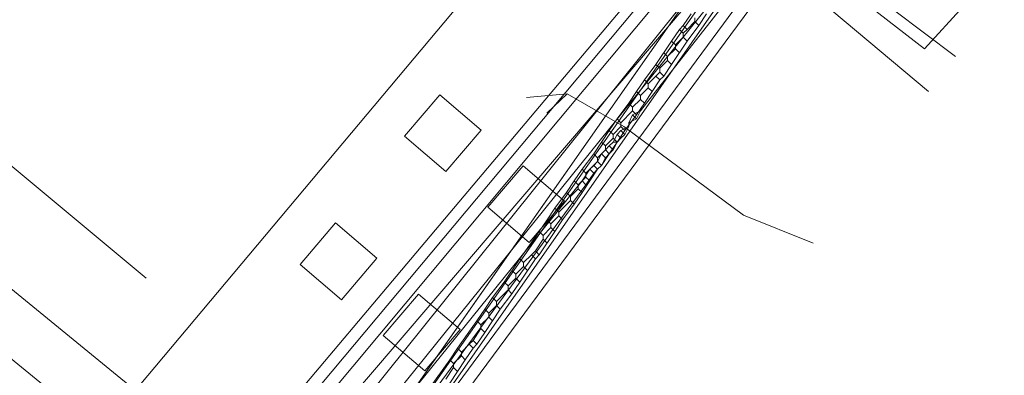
# Model space of a CAD drawing. Header units: metres. Extents: x 92810 to 93633, y 464687 to 465459.
# Tile 84 of 256: x 93176 to 93194, y 464706 to 464713. Entities that reach past the tile are written whole.
import ezdxf
from ezdxf.lldxf.tags import DXFTag

# ---------------------------------------------------------------- set-up
doc = ezdxf.new("R2010")
doc.units = ezdxf.units.M
for name, color, linetype, lineweight, transparency in [('B-OI-KL-DATA_KPN-G', 90, 'SI_B_DATA_KPN', 18, 0.4), ('B-OI-KL-DATA_PRORAIL-G', 90, 'SI_B_DATA_PRORAIL', 18, 0.4), ('B-OI-KL-ET_LS_LIANDER-G', 190, 'SI_B_ET_LS_LIANDER', 18, 0.4), ('B-OI-KL-ET_LS_PRORAIL-G', 190, 'SI_B_ET_LS_PRORAIL', 18, 0.4), ('B-OI-KL-ET_MS_LIANDER-G', 130, 'SI_B_ET_MS_LIANDER', 18, 0.4), ('B-OI-KL-ET_MS_PRORAIL-G', 130, 'SI_B_ET_MS_PRORAIL', 18, 0.4), ('B-OI-KL-GAS_LD_LIANDER-G', 30, 'SI_B_GAS_LD_LIANDER', 18, 0.4), ('B-WE-KL-ET_LS-G', 190, 'KL-LS-N', 18, 0.4)]:
    doc.layers.add(name, color=color, linetype=linetype, lineweight=lineweight, transparency=transparency)
doc.styles.get("Standard").update_dxf_attribs({"font": 'isocp.shx'})
tags = doc.linetypes.add('KL-LS-N', pattern='A,4,-1,[103,NLCS.SHX,S=0.75,R=0,X=0,Y=0],-1,4,-1,["L",Standard,S=1,R=0,X=0,Y=-0.5],-2', length=13).pattern_tags.tags
tags[18] = DXFTag(74, 10)
doc.linetypes.add('SI_B_DATA_KPN', pattern='A,5,-2,["KPN",Standard,S=1.5,R=0,X=-0.51,Y=-0.75],-8', length=15)
doc.linetypes.add('SI_B_DATA_PRORAIL', pattern='A,5,-2,["PRO-DATA",Standard,S=1.5,R=0,X=-0.51,Y=-0.75],-13', length=20)
doc.linetypes.add('SI_B_ET_LS_LIANDER', pattern='A,5,-2,["LI-LS",Standard,S=1.5,R=0,X=-0.51,Y=-0.75],-10', length=17)
doc.linetypes.add('SI_B_ET_LS_PRORAIL', pattern='A,5,-2,["PRO-LS",Standard,S=1.5,R=0,X=-0.51,Y=-0.75],-11', length=18)
doc.linetypes.add('SI_B_ET_MS_LIANDER', pattern='A,5,-2,["LI-MS",Standard,S=1.5,R=0,X=-0.51,Y=-0.75],-10', length=17)
doc.linetypes.add('SI_B_ET_MS_PRORAIL', pattern='A,5,-2,["PRO-MS",Standard,S=1.5,R=0,X=-0.51,Y=-0.75],-11', length=18)
doc.linetypes.add('SI_B_GAS_LD_LIANDER', pattern='A,5,-2,["LI-G-LD",Standard,S=1.5,R=0,X=-0.51,Y=-0.75],-11', length=18)

msp = doc.modelspace()

# ---------------------------------------------------------------- linework, layer by layer
at = {"layer": 'B-OI-KL-DATA_KPN-G', "flags": 128}
for points in [[(93188.964, 464715.25), (93175.25, 464698.964), (93175.393, 464698.821)], [(93190.679, 464715.25), (93193.25, 464713.393), (93193.393, 464713.107), (93192.679, 464712.321), (93190.107, 464714.321)], [(93189.179, 464715.036), (93189.036, 464715.036), (93188.964, 464714.964), (93175.464, 464698.821)], [(93189.25, 464714.964), (93175.607, 464698.607), (93175.464, 464698.75)], [(93189.607, 464714.679), (93189.464, 464714.679), (93176.179, 464698.107), (93176.321, 464697.893)], [(93189.393, 464713.964), (93176.464, 464697.893)], [(93189.679, 464713.75), (93189.893, 464713.607), (93189.821, 464713.536), (93178.893, 464698.75), (93178.75, 464698.893)], [(93189.321, 464713.393), (93189.321, 464713.179), (93189.179, 464713.036), (93178.75, 464698.893)], [(93189.25, 464713.464), (93187.464, 464711.179)], [(93187.464, 464711.179), (93187.321, 464711.107)], [(93187.464, 464711.179), (93187.393, 464711.036)], [(93187.321, 464711.107), (93187.25, 464710.964)], [(93187.393, 464711.036), (93187.25, 464710.964)], [(93187.25, 464710.964), (93187.25, 464710.893)], [(93187.321, 464711.107), (93187.393, 464711.036)], [(93187.107, 464710.821), (93187.036, 464710.75)], [(93187.25, 464710.893), (93187.107, 464710.821)], [(93187.107, 464710.821), (93187.179, 464710.75)], [(93187.25, 464710.893), (93187.179, 464710.75)], [(93186.964, 464710.607), (93186.893, 464710.536)], [(93187.036, 464710.75), (93186.964, 464710.607)], [(93186.964, 464710.607), (93187.036, 464710.607)], [(93187.036, 464710.607), (93186.964, 464710.464)], [(93187.036, 464710.75), (93187.107, 464710.679)], [(93187.107, 464710.679), (93187.036, 464710.607)], [(93187.179, 464710.75), (93187.107, 464710.679)], [(93186.821, 464710.464), (93186.75, 464710.393)], [(93186.893, 464710.536), (93186.821, 464710.464)], [(93186.821, 464710.464), (93186.893, 464710.393)], [(93186.893, 464710.536), (93186.964, 464710.464)], [(93186.964, 464710.464), (93186.893, 464710.393)], [(93186.679, 464710.25), (93186.607, 464710.179)], [(93186.75, 464710.393), (93186.679, 464710.25)], [(93186.679, 464710.25), (93186.75, 464710.179)], [(93186.75, 464710.393), (93186.821, 464710.321)], [(93186.821, 464710.321), (93186.75, 464710.179)], [(93186.893, 464710.393), (93186.821, 464710.321)], [(93186.536, 464710.107), (93186.393, 464709.893)], [(93186.607, 464710.179), (93186.536, 464710.107)], [(93186.536, 464710.107), (93186.607, 464710.036)], [(93186.607, 464710.179), (93186.679, 464710.107)], [(93186.679, 464710.107), (93186.607, 464710.036)], [(93186.75, 464710.179), (93186.679, 464710.107)], [(93186.393, 464709.893), (93176.607, 464697.75), (93176.464, 464697.893)], [(93186.393, 464709.893), (93186.464, 464709.821)], [(93186.607, 464710.036), (93186.464, 464709.821)], [(93186.464, 464709.821), (93178.536, 464699.036), (93178.679, 464698.893)]]:
    msp.add_lwpolyline(points, dxfattribs=at)
at = {"layer": 'B-OI-KL-DATA_PRORAIL-G', "flags": 128}
msp.add_lwpolyline([(93289.964, 464838.607), (93286.393, 464834.179), (93280.821, 464827.321), (93279.75, 464826.107), (93232.75, 464769.607), (93224.107, 464759.321), (93210.036, 464742.393), (93208.536, 464740.679), (93198.893, 464729.107), (93198.607, 464728.893), (93196.75, 464728.75), (93196.679, 464728.679), (93194.179, 464725.607), (93193.75, 464725.179), (93189.607, 464720.393), (93189.464, 464719.536), (93189.321, 464719.321), (93172.25, 464698.964), (93164.464, 464689.607), (93164.107, 464689.107), (93164.107, 464688.964), (93163.821, 464688.964)], dxfattribs=at)
at = {"layer": 'B-OI-KL-ET_LS_LIANDER-G'}
for p, q in [((93126.75, 464751.179), (93178.393, 464708.107)), ((93190.036, 464715.679), (93177.536, 464697.821)), ((93190.25, 464715.536), (93177.679, 464697.607)), ((93190.321, 464715.179), (93177.893, 464697.393))]:
    msp.add_line(p, q, dxfattribs=at)
at = {"layer": 'B-OI-KL-ET_LS_PRORAIL-G', "flags": 128}
msp.add_lwpolyline([(93289.964, 464838.607), (93286.393, 464834.179), (93280.821, 464827.321), (93279.75, 464826.107), (93232.75, 464769.607), (93224.107, 464759.321), (93210.036, 464742.393), (93208.536, 464740.679), (93198.893, 464729.107), (93198.607, 464728.893), (93196.75, 464728.75), (93196.679, 464728.679), (93194.179, 464725.607), (93193.75, 464725.179), (93189.607, 464720.393), (93189.464, 464719.536), (93189.321, 464719.321), (93172.25, 464698.964), (93164.464, 464689.607), (93164.107, 464689.107), (93164.107, 464688.964), (93163.821, 464688.964)], dxfattribs=at)
at = {"layer": 'B-OI-KL-ET_MS_LIANDER-G'}
for p, q in [((93188.036, 464712.464), (93187.75, 464712.036)), ((93188.321, 464712.464), (93188.036, 464712.036)), ((93186.679, 464710.25), (93186.464, 464710.036)), ((93185.893, 464708.964), (93185.607, 464708.536)), ((93185.25, 464708.464), (93184.964, 464708.036)), ((93185.536, 464708.464), (93185.25, 464708.036))]:
    msp.add_line(p, q, dxfattribs=at)
at = {"layer": 'B-OI-KL-ET_MS_LIANDER-G', "flags": 128}
for points in [[(93190.179, 464715.607), (93190.036, 464715.679), (93177.536, 464697.821), (93177.607, 464697.607)], [(93188.393, 464712.964), (93188.25, 464712.75)], [(93188.679, 464712.964), (93188.536, 464712.75)], [(93188.25, 464712.75), (93188.179, 464712.679)], [(93188.25, 464712.75), (93188.321, 464712.679)], [(93188.464, 464712.821), (93188.321, 464712.679)], [(93188.536, 464712.75), (93188.321, 464712.464)], [(93188.464, 464712.893), (93188.464, 464712.821)], [(93188.464, 464712.821), (93188.536, 464712.75)], [(93188.179, 464712.679), (93188.036, 464712.464)], [(93188.179, 464712.679), (93188.25, 464712.607)], [(93188.321, 464712.679), (93188.25, 464712.607)], [(93188.25, 464712.607), (93188.25, 464712.536)], [(93188.036, 464712.464), (93188.107, 464712.393)], [(93188.25, 464712.536), (93188.107, 464712.393)], [(93188.107, 464712.393), (93188.107, 464712.321)], [(93188.25, 464712.536), (93188.321, 464712.464)], [(93187.893, 464712.25), (93187.964, 464712.179)], [(93188.107, 464712.321), (93187.964, 464712.179)], [(93188.107, 464712.321), (93188.179, 464712.25)], [(93187.75, 464712.036), (93187.536, 464711.75)], [(93187.75, 464712.036), (93187.821, 464711.964)], [(93187.964, 464712.107), (93187.821, 464711.964)], [(93188.036, 464712.036), (93187.893, 464711.821)], [(93187.964, 464712.179), (93187.964, 464712.107)], [(93187.964, 464712.107), (93188.036, 464712.036)], [(93187.821, 464711.893), (93187.75, 464711.821)], [(93187.821, 464711.964), (93187.821, 464711.893)], [(93187.821, 464711.893), (93187.893, 464711.821)], [(93187.536, 464711.75), (93187.393, 464711.536)], [(93187.536, 464711.75), (93187.607, 464711.679)], [(93187.75, 464711.821), (93187.607, 464711.679)], [(93187.607, 464711.679), (93187.607, 464711.607)], [(93187.821, 464711.75), (93187.679, 464711.536)], [(93187.75, 464711.821), (93187.821, 464711.75)], [(93187.893, 464711.821), (93187.821, 464711.75)], [(93187.393, 464711.536), (93187.25, 464711.321)], [(93187.393, 464711.536), (93187.464, 464711.464)], [(93187.607, 464711.607), (93187.464, 464711.464)], [(93187.679, 464711.536), (93187.536, 464711.321)], [(93187.607, 464711.607), (93187.679, 464711.536)], [(93187.25, 464711.321), (93187.036, 464711.036)], [(93187.25, 464711.321), (93187.321, 464711.25)], [(93187.464, 464711.393), (93187.321, 464711.25)], [(93187.536, 464711.321), (93187.393, 464711.107)], [(93187.464, 464711.464), (93187.464, 464711.393)], [(93187.464, 464711.393), (93187.536, 464711.321)], [(93187.321, 464711.179), (93187.107, 464710.964)], [(93187.321, 464711.25), (93187.321, 464711.179)], [(93187.321, 464711.179), (93187.393, 464711.107)], [(93187.036, 464711.036), (93186.893, 464710.821)], [(93187.036, 464711.036), (93187.107, 464710.964)], [(93187.107, 464710.964), (93187.107, 464710.893)], [(93187.393, 464711.107), (93187.179, 464710.821)], [(93186.893, 464710.821), (93186.75, 464710.607)], [(93186.893, 464710.821), (93186.964, 464710.75)], [(93187.107, 464710.893), (93186.964, 464710.75)], [(93187.179, 464710.821), (93187.036, 464710.607)], [(93187.107, 464710.893), (93187.179, 464710.821)], [(93186.75, 464710.607), (93186.607, 464710.393)], [(93186.75, 464710.607), (93186.821, 464710.536)], [(93186.964, 464710.679), (93186.821, 464710.536)], [(93187.036, 464710.607), (93186.893, 464710.393)], [(93186.964, 464710.75), (93186.964, 464710.679)], [(93186.964, 464710.679), (93187.036, 464710.607)], [(93186.821, 464710.464), (93186.679, 464710.321)], [(93186.821, 464710.536), (93186.821, 464710.464)], [(93186.821, 464710.464), (93186.893, 464710.393)], [(93186.607, 464710.393), (93186.393, 464710.107)], [(93186.607, 464710.393), (93186.679, 464710.321)], [(93186.679, 464710.321), (93186.679, 464710.25)], [(93186.679, 464710.25), (93186.75, 464710.179)], [(93186.893, 464710.393), (93186.75, 464710.179)], [(93186.393, 464710.107), (93186.25, 464709.893)], [(93186.393, 464710.107), (93186.464, 464710.036)], [(93186.679, 464710.107), (93186.536, 464709.893)], [(93186.607, 464710.179), (93186.679, 464710.107)], [(93186.75, 464710.179), (93186.679, 464710.107)], [(93186.25, 464709.893), (93186.107, 464709.679)], [(93186.25, 464709.893), (93186.321, 464709.821)], [(93186.464, 464709.964), (93186.321, 464709.821)], [(93186.536, 464709.893), (93186.393, 464709.679)], [(93186.464, 464710.036), (93186.464, 464709.964)], [(93186.464, 464709.964), (93186.536, 464709.893)], [(93186.107, 464709.679), (93185.893, 464709.393)], [(93186.107, 464709.679), (93186.179, 464709.607)], [(93186.321, 464709.75), (93186.179, 464709.607)], [(93186.393, 464709.679), (93186.25, 464709.464)], [(93186.321, 464709.821), (93186.321, 464709.75)], [(93186.321, 464709.75), (93186.393, 464709.679)], [(93186.179, 464709.536), (93185.964, 464709.321)], [(93186.179, 464709.607), (93186.179, 464709.536)], [(93186.179, 464709.536), (93186.25, 464709.464)], [(93185.893, 464709.393), (93185.75, 464709.179)], [(93185.893, 464709.393), (93185.964, 464709.321)], [(93185.964, 464709.321), (93185.964, 464709.25)], [(93186.25, 464709.464), (93186.036, 464709.179)], [(93185.75, 464709.179), (93185.607, 464708.964)], [(93185.75, 464709.179), (93185.821, 464709.107)], [(93185.964, 464709.25), (93185.821, 464709.107)], [(93186.036, 464709.179), (93185.893, 464708.964)], [(93185.964, 464709.25), (93186.036, 464709.179)], [(93185.607, 464708.964), (93185.25, 464708.464)], [(93185.607, 464708.964), (93185.679, 464708.893)], [(93185.821, 464709.036), (93185.679, 464708.893)], [(93185.821, 464709.107), (93185.821, 464709.036)], [(93185.821, 464709.036), (93185.893, 464708.964)], [(93185.679, 464708.821), (93185.536, 464708.607)], [(93185.679, 464708.893), (93185.679, 464708.821)], [(93185.679, 464708.821), (93185.75, 464708.75)], [(93185.536, 464708.607), (93185.464, 464708.536)], [(93185.536, 464708.607), (93185.607, 464708.536)], [(93185.25, 464708.464), (93185.321, 464708.393)], [(93185.464, 464708.536), (93185.321, 464708.393)], [(93185.464, 464708.536), (93185.536, 464708.464)], [(93185.607, 464708.536), (93185.536, 464708.464)], [(93185.107, 464708.25), (93185.179, 464708.179)], [(93185.321, 464708.321), (93185.179, 464708.179)], [(93185.321, 464708.393), (93185.321, 464708.321)], [(93185.321, 464708.321), (93185.393, 464708.25)], [(93185.179, 464708.107), (93185.036, 464707.964)], [(93185.179, 464708.179), (93185.179, 464708.107)], [(93185.179, 464708.107), (93185.25, 464708.036)], [(93184.964, 464708.036), (93184.75, 464707.75)], [(93185.036, 464707.893), (93184.821, 464707.679)], [(93184.964, 464708.036), (93185.036, 464707.964)], [(93185.036, 464707.964), (93185.036, 464707.893)], [(93185.036, 464707.893), (93185.107, 464707.821)], [(93185.25, 464708.036), (93185.107, 464707.821)], [(93184.75, 464707.75), (93184.607, 464707.536)], [(93184.75, 464707.75), (93184.821, 464707.679)], [(93185.107, 464707.821), (93184.893, 464707.536)], [(93184.607, 464707.536), (93184.464, 464707.321)], [(93184.607, 464707.536), (93184.679, 464707.464)], [(93184.821, 464707.607), (93184.679, 464707.464)], [(93184.893, 464707.536), (93184.75, 464707.321)], [(93184.821, 464707.679), (93184.821, 464707.607)], [(93184.821, 464707.607), (93184.893, 464707.536)], [(93184.679, 464707.393), (93184.536, 464707.25)], [(93184.679, 464707.464), (93184.679, 464707.393)], [(93184.679, 464707.393), (93184.75, 464707.321)], [(93184.464, 464707.321), (93184.107, 464706.821)], [(93184.536, 464707.179), (93184.393, 464706.964)], [(93184.464, 464707.321), (93184.536, 464707.25)], [(93184.536, 464707.25), (93184.536, 464707.179)], [(93184.536, 464707.179), (93184.607, 464707.107)], [(93184.75, 464707.321), (93184.607, 464707.107)], [(93184.607, 464707.107), (93184.464, 464706.893)], [(93184.107, 464706.821), (93183.964, 464706.607)], [(93184.107, 464706.821), (93184.179, 464706.75)], [(93184.321, 464706.893), (93184.179, 464706.75)], [(93184.393, 464706.821), (93184.25, 464706.607)], [(93184.393, 464706.964), (93184.321, 464706.893)], [(93184.321, 464706.893), (93184.393, 464706.821)], [(93184.393, 464706.964), (93184.464, 464706.893)], [(93184.464, 464706.893), (93184.393, 464706.821)], [(93183.964, 464706.607), (93183.607, 464706.107)], [(93183.964, 464706.607), (93184.036, 464706.536)], [(93184.179, 464706.679), (93184.036, 464706.536)], [(93184.25, 464706.607), (93184.107, 464706.393)], [(93184.179, 464706.75), (93184.179, 464706.679)], [(93184.179, 464706.679), (93184.25, 464706.607)], [(93184.036, 464706.464), (93183.893, 464706.25)], [(93184.036, 464706.536), (93184.036, 464706.464)], [(93184.036, 464706.464), (93184.107, 464706.393)], [(93184.107, 464706.393), (93183.964, 464706.179)]]:
    msp.add_lwpolyline(points, dxfattribs=at)
at = {"layer": 'B-OI-KL-ET_MS_PRORAIL-G', "flags": 128}
msp.add_lwpolyline([(93289.964, 464838.607), (93286.393, 464834.179), (93280.821, 464827.321), (93279.75, 464826.107), (93232.75, 464769.607), (93224.107, 464759.321), (93210.036, 464742.393), (93208.536, 464740.679), (93198.893, 464729.107), (93198.607, 464728.893), (93196.75, 464728.75), (93196.679, 464728.679), (93194.179, 464725.607), (93193.75, 464725.179), (93189.607, 464720.393), (93189.464, 464719.536), (93189.321, 464719.321), (93172.25, 464698.964), (93164.464, 464689.607), (93164.107, 464689.107), (93164.107, 464688.964), (93163.821, 464688.964)], dxfattribs=at)
at = {"layer": 'B-OI-KL-GAS_LD_LIANDER-G', "flags": 128}
for points in [[(93138.75, 464757.464), (93138.75, 464757.321), (93173.679, 464727.536), (93192.75, 464711.536)], [(93192.107, 464713.036), (93193.25, 464712.179)]]:
    msp.add_lwpolyline(points, dxfattribs=at)
at = {"layer": 'B-WE-KL-ET_LS-G'}
for points in [[(93181.857, 464705.573), (93190.175, 464715.313)], [(93168.614, 464712.602), (93169.247, 464713.376), (93183.173, 464701.971), (93182.539, 464701.197), (93168.614, 464712.602)], [(93185.371, 464711.425), (93186.117, 464711.497), (93187.158, 464710.893)], [(93185.746, 464711.138), (93186.117, 464711.497)], [(93183.783, 464711.477), (93184.544, 464710.828), (93183.895, 464710.067), (93183.134, 464710.716), (93183.783, 464711.477)], [(93187.158, 464710.893), (93189.353, 464709.266), (93190.633, 464708.751)], [(93185.31, 464710.171), (93186.071, 464709.522), (93185.422, 464708.761), (93184.661, 464709.41), (93185.31, 464710.171)], [(93181.866, 464709.121), (93182.627, 464708.472), (93181.978, 464707.711), (93181.217, 464708.36), (93181.866, 464709.121)], [(93183.393, 464707.815), (93184.154, 464707.166), (93183.505, 464706.406), (93182.744, 464707.054), (93183.393, 464707.815)]]:
    msp.add_lwpolyline(points, dxfattribs=at)

doc.saveas('drawing.dxf')
